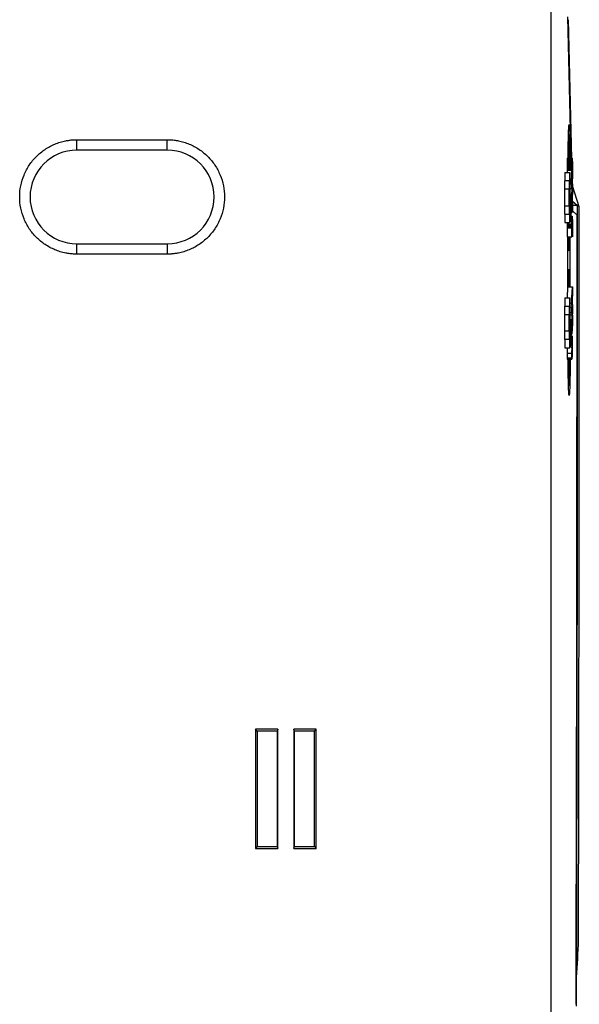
# Model space of a CAD drawing. Header units: millimetres. Extents: x -0.39 to 0.76, y -0.29 to 0.59.
# Tile 3 of 137: x -0.3144 to -0.2606, y 0.0888 to 0.1835. Entities that reach past the tile are written whole.
import ezdxf

# ---------------------------------------------------------------- set-up
doc = ezdxf.new("R2010")
doc.units = ezdxf.units.MM

msp = doc.modelspace()

# ---------------------------------------------------------------- linework, layer by layer
at = {"color": 7, "linetype": 'Continuous', "lineweight": 25}
for p, q in [((-0.263361, 0.241386), (-0.263361, 0.069019)), ((-0.261388, 0.170136), (-0.261727, 0.18372)), ((-0.261694, 0.183454), (-0.26136, 0.170112)), ((-0.261466, 0.172372), (-0.261648, 0.172372)), ((-0.30894, 0.171916), (-0.30024, 0.171916)), ((-0.30894, 0.170916), (-0.30894, 0.171916)), ((-0.30024, 0.170916), (-0.30024, 0.171916)), ((-0.30024, 0.170916), (-0.30894, 0.170916)), ((-0.261789, 0.169469), (-0.26179, 0.169417)), ((-0.261788, 0.169614), (-0.261789, 0.169568)), ((-0.261789, 0.169568), (-0.261789, 0.169519)), ((-0.261789, 0.169568), (-0.261314, 0.169568)), ((-0.261789, 0.169519), (-0.261789, 0.169469)), ((-0.261789, 0.169519), (-0.261315, 0.169519)), ((-0.261789, 0.169469), (-0.261315, 0.169469)), ((-0.261787, 0.169702), (-0.261788, 0.169659)), ((-0.261788, 0.169659), (-0.261788, 0.169614)), ((-0.261788, 0.169659), (-0.261314, 0.169659)), ((-0.261788, 0.169614), (-0.261314, 0.169614)), ((-0.261786, 0.169781), (-0.261787, 0.169742)), ((-0.261787, 0.169742), (-0.261787, 0.169702)), ((-0.261787, 0.169742), (-0.261313, 0.169742)), ((-0.261787, 0.169702), (-0.261313, 0.169702)), ((-0.261785, 0.169857), (-0.261786, 0.169818)), ((-0.261786, 0.169818), (-0.261786, 0.169781)), ((-0.261786, 0.169818), (-0.261312, 0.169818)), ((-0.261786, 0.169781), (-0.261312, 0.169781)), ((-0.261784, 0.169893), (-0.261785, 0.169857)), ((-0.261785, 0.169857), (-0.261311, 0.169857)), ((-0.261783, 0.169957), (-0.261784, 0.169926)), ((-0.261784, 0.169926), (-0.261784, 0.169893)), ((-0.261784, 0.169926), (-0.261309, 0.169926)), ((-0.261784, 0.169893), (-0.26131, 0.169893)), ((-0.261782, 0.169986), (-0.261783, 0.169957)), ((-0.261783, 0.169957), (-0.261309, 0.169957)), ((-0.261781, 0.170012), (-0.261782, 0.169986)), ((-0.261782, 0.169986), (-0.261308, 0.169986)), ((-0.26178, 0.170036), (-0.261781, 0.170012)), ((-0.261781, 0.170012), (-0.261307, 0.170012)), ((-0.261779, 0.170057), (-0.26178, 0.170036)), ((-0.26178, 0.170036), (-0.261306, 0.170036)), ((-0.261778, 0.170075), (-0.261779, 0.170057)), ((-0.261779, 0.170057), (-0.261305, 0.170057)), ((-0.261777, 0.170091), (-0.261778, 0.170075)), ((-0.261778, 0.170075), (-0.261304, 0.170075)), ((-0.261776, 0.170105), (-0.261777, 0.170091)), ((-0.261777, 0.170091), (-0.261303, 0.170091)), ((-0.261775, 0.170116), (-0.261776, 0.170105)), ((-0.261776, 0.170105), (-0.261302, 0.170105)), ((-0.261774, 0.170125), (-0.261775, 0.170116)), ((-0.261775, 0.170116), (-0.261301, 0.170116)), ((-0.261772, 0.170131), (-0.261774, 0.170125)), ((-0.261774, 0.170125), (-0.261299, 0.170125)), ((-0.261771, 0.170135), (-0.261772, 0.170131)), ((-0.261772, 0.170131), (-0.261298, 0.170131)), ((-0.26177, 0.170136), (-0.261771, 0.170135)), ((-0.261771, 0.170135), (-0.261297, 0.170135)), ((-0.26177, 0.170136), (-0.261296, 0.170136)), ((-0.261315, 0.169519), (-0.261314, 0.169568)), ((-0.261315, 0.169469), (-0.261315, 0.169519)), ((-0.261315, 0.169417), (-0.261315, 0.169469)), ((-0.261314, 0.169659), (-0.261313, 0.169702)), ((-0.261314, 0.169614), (-0.261314, 0.169659)), ((-0.261314, 0.169568), (-0.261314, 0.169614)), ((-0.261313, 0.169742), (-0.261312, 0.169781)), ((-0.261313, 0.169702), (-0.261313, 0.169742)), ((-0.261312, 0.169818), (-0.261311, 0.169857)), ((-0.261312, 0.169781), (-0.261312, 0.169818)), ((-0.261311, 0.169857), (-0.26131, 0.169893)), ((-0.26131, 0.169893), (-0.261309, 0.169926)), ((-0.261309, 0.169957), (-0.261308, 0.169986)), ((-0.261309, 0.169926), (-0.261309, 0.169957)), ((-0.261308, 0.169986), (-0.261307, 0.170012)), ((-0.261307, 0.170012), (-0.261306, 0.170036)), ((-0.261306, 0.170036), (-0.261305, 0.170057)), ((-0.261305, 0.16947), (-0.261306, 0.169454)), ((-0.261306, 0.169454), (-0.261306, 0.169437)), ((-0.261305, 0.170057), (-0.261304, 0.170075)), ((-0.261304, 0.169498), (-0.261305, 0.169484)), ((-0.261305, 0.169484), (-0.261305, 0.16947)), ((-0.261304, 0.170075), (-0.261303, 0.170091)), ((-0.261303, 0.16952), (-0.261304, 0.16951)), ((-0.261304, 0.16951), (-0.261304, 0.169498)), ((-0.261303, 0.170091), (-0.261302, 0.170105)), ((-0.261302, 0.169538), (-0.261303, 0.16953)), ((-0.261303, 0.16953), (-0.261303, 0.16952)), ((-0.261302, 0.170105), (-0.261301, 0.170116)), ((-0.261301, 0.169551), (-0.261302, 0.169545)), ((-0.261302, 0.169545), (-0.261302, 0.169538)), ((-0.261301, 0.170116), (-0.261299, 0.170125)), ((-0.2613, 0.169555), (-0.261301, 0.169551)), ((-0.261299, 0.16956), (-0.2613, 0.169558)), ((-0.2613, 0.169558), (-0.2613, 0.169555)), ((-0.261299, 0.170125), (-0.261298, 0.170131)), ((-0.261298, 0.169561), (-0.261299, 0.16956)), ((-0.261298, 0.170131), (-0.261297, 0.170135)), ((-0.261298, 0.168139), (-0.261298, 0.169561)), ((-0.261297, 0.170135), (-0.261296, 0.170136)), ((-0.261296, 0.170136), (-0.261294, 0.170135)), ((-0.261294, 0.170135), (-0.261293, 0.170131)), ((-0.261293, 0.170131), (-0.261291, 0.170125)), ((-0.261291, 0.170125), (-0.26129, 0.170117)), ((-0.26129, 0.16955), (-0.261291, 0.16955)), ((-0.261291, 0.16955), (-0.261291, 0.168139)), ((-0.26129, 0.170117), (-0.261289, 0.170106)), ((-0.26129, 0.169548), (-0.26129, 0.16955)), ((-0.261289, 0.169545), (-0.26129, 0.169548)), ((-0.261289, 0.170106), (-0.261287, 0.170093)), ((-0.261289, 0.169541), (-0.261289, 0.169545)), ((-0.261288, 0.169536), (-0.261289, 0.169541)), ((-0.261287, 0.16953), (-0.261288, 0.169536)), ((-0.261287, 0.170093), (-0.261286, 0.170077)), ((-0.261287, 0.169522), (-0.261287, 0.16953)), ((-0.261286, 0.169514), (-0.261287, 0.169522)), ((-0.261286, 0.170077), (-0.261285, 0.170059)), ((-0.261286, 0.169504), (-0.261286, 0.169514)), ((-0.261286, 0.169493), (-0.261286, 0.169504)), ((-0.261285, 0.169481), (-0.261286, 0.169493)), ((-0.261285, 0.170059), (-0.261284, 0.170039)), ((-0.261285, 0.169468), (-0.261285, 0.169481)), ((-0.261284, 0.169454), (-0.261285, 0.169468)), ((-0.261284, 0.170039), (-0.261283, 0.170016)), ((-0.261284, 0.169438), (-0.261284, 0.169454)), ((-0.261283, 0.170016), (-0.261282, 0.169991)), ((-0.261282, 0.169991), (-0.261281, 0.169963)), ((-0.261281, 0.169963), (-0.26128, 0.169933)), ((-0.26128, 0.169933), (-0.261279, 0.169901)), ((-0.261279, 0.169901), (-0.261279, 0.169866)), ((-0.261279, 0.169866), (-0.261278, 0.169829)), ((-0.261278, 0.169829), (-0.261277, 0.169794)), ((-0.261277, 0.169794), (-0.261277, 0.169757)), ((-0.261277, 0.169757), (-0.261276, 0.169718)), ((-0.261276, 0.169718), (-0.261276, 0.169676)), ((-0.261276, 0.169676), (-0.261276, 0.169632)), ((-0.261276, 0.169632), (-0.261275, 0.169585)), ((-0.261275, 0.169585), (-0.261275, 0.169536)), ((-0.261275, 0.169536), (-0.261275, 0.169484)), ((-0.261275, 0.169484), (-0.261274, 0.169431)), ((-0.261995, 0.168757), (-0.261995, 0.167957)), ((-0.261995, 0.168757), (-0.261521, 0.168757)), ((-0.26179, 0.169129), (-0.261791, 0.169065)), ((-0.261791, 0.169065), (-0.261791, 0.169)), ((-0.261791, 0.169065), (-0.261316, 0.169065)), ((-0.261791, 0.169), (-0.261791, 0.168757)), ((-0.261791, 0.169), (-0.261316, 0.169)), ((-0.26179, 0.169417), (-0.26179, 0.169363)), ((-0.26179, 0.169417), (-0.261315, 0.169417)), ((-0.26179, 0.169363), (-0.26179, 0.169307)), ((-0.26179, 0.169363), (-0.261316, 0.169363)), ((-0.26179, 0.169307), (-0.26179, 0.16925)), ((-0.26179, 0.169307), (-0.261316, 0.169307)), ((-0.26179, 0.16925), (-0.26179, 0.16919)), ((-0.26179, 0.16925), (-0.261316, 0.16925)), ((-0.26179, 0.16919), (-0.26179, 0.169129)), ((-0.26179, 0.16919), (-0.261316, 0.16919)), ((-0.26179, 0.169129), (-0.261316, 0.169129)), ((-0.261521, 0.163957), (-0.261521, 0.168757)), ((-0.261521, 0.168757), (-0.261508, 0.168757)), ((-0.261508, 0.168757), (-0.261508, 0.166707)), ((-0.261316, 0.169363), (-0.261315, 0.169417)), ((-0.261316, 0.169307), (-0.261316, 0.169363)), ((-0.261316, 0.16925), (-0.261316, 0.169307)), ((-0.261316, 0.16919), (-0.261316, 0.16925)), ((-0.261316, 0.169129), (-0.261316, 0.16919)), ((-0.261316, 0.169065), (-0.261316, 0.169129)), ((-0.261316, 0.169), (-0.261316, 0.169065)), ((-0.261316, 0.168139), (-0.261316, 0.169)), ((-0.261308, 0.169251), (-0.261309, 0.169225)), ((-0.261309, 0.169225), (-0.261309, 0.169198)), ((-0.261309, 0.169198), (-0.261309, 0.16917)), ((-0.261309, 0.16917), (-0.261309, 0.169141)), ((-0.261309, 0.169141), (-0.261309, 0.169111)), ((-0.261309, 0.169111), (-0.261309, 0.16908)), ((-0.261309, 0.16908), (-0.261309, 0.169047)), ((-0.261309, 0.169047), (-0.261309, 0.169014)), ((-0.261309, 0.169014), (-0.261309, 0.168979)), ((-0.261309, 0.168979), (-0.261309, 0.168139)), ((-0.261307, 0.169362), (-0.261308, 0.169342)), ((-0.261308, 0.169342), (-0.261308, 0.169321)), ((-0.261308, 0.169321), (-0.261308, 0.169299)), ((-0.261308, 0.169299), (-0.261308, 0.169275)), ((-0.261308, 0.169275), (-0.261308, 0.169251)), ((-0.261306, 0.169437), (-0.261307, 0.169418)), ((-0.261307, 0.169418), (-0.261307, 0.169399)), ((-0.261307, 0.169399), (-0.261307, 0.169381)), ((-0.261307, 0.169381), (-0.261307, 0.169362)), ((-0.261284, 0.169422), (-0.261284, 0.169438)), ((-0.261283, 0.169404), (-0.261284, 0.169422)), ((-0.261283, 0.169385), (-0.261283, 0.169404)), ((-0.261283, 0.169365), (-0.261283, 0.169385)), ((-0.261282, 0.169345), (-0.261283, 0.169365)), ((-0.261282, 0.169322), (-0.261282, 0.169345)), ((-0.261282, 0.1693), (-0.261282, 0.169322)), ((-0.261282, 0.169276), (-0.261282, 0.1693)), ((-0.261281, 0.169251), (-0.261282, 0.169276)), ((-0.261281, 0.169224), (-0.261281, 0.169251)), ((-0.261281, 0.169197), (-0.261281, 0.169224)), ((-0.261281, 0.169169), (-0.261281, 0.169197)), ((-0.261281, 0.16914), (-0.261281, 0.169169)), ((-0.261281, 0.16911), (-0.261281, 0.16914)), ((-0.261281, 0.169079), (-0.261281, 0.16911)), ((-0.261281, 0.169047), (-0.261281, 0.169079)), ((-0.261281, 0.169013), (-0.261281, 0.169047)), ((-0.261281, 0.168979), (-0.261281, 0.169013)), ((-0.261281, 0.168139), (-0.261281, 0.168979)), ((-0.261274, 0.169431), (-0.261274, 0.169374)), ((-0.261274, 0.169374), (-0.261274, 0.169316)), ((-0.261274, 0.169316), (-0.261274, 0.169254)), ((-0.261274, 0.169254), (-0.261274, 0.169191)), ((-0.261274, 0.169191), (-0.261273, 0.169125)), ((-0.261273, 0.169125), (-0.261273, 0.169057)), ((-0.261273, 0.169057), (-0.261273, 0.168986)), ((-0.261273, 0.168986), (-0.261273, 0.168139)), ((-0.262019, 0.167957), (-0.262019, 0.167157)), ((-0.261545, 0.167957), (-0.262019, 0.167957)), ((-0.261545, 0.164757), (-0.261545, 0.167957)), ((-0.261545, 0.167957), (-0.261533, 0.167957)), ((-0.261533, 0.167957), (-0.261533, 0.164757)), ((-0.261508, 0.168139), (-0.261316, 0.168139)), ((-0.261508, 0.167673), (-0.261316, 0.167673)), ((-0.261501, 0.167673), (-0.261502, 0.168139)), ((-0.261486, 0.167673), (-0.261487, 0.168139)), ((-0.261468, 0.168139), (-0.261466, 0.167673)), ((-0.261326, 0.16764), (-0.261339, 0.168139)), ((-0.261309, 0.168139), (-0.261316, 0.168139)), ((-0.261316, 0.167211), (-0.261316, 0.167673)), ((-0.261311, 0.168139), (-0.261299, 0.167673)), ((-0.261273, 0.167673), (-0.261273, 0.166926)), ((-0.262044, 0.167157), (-0.262044, 0.165557)), ((-0.261569, 0.167157), (-0.262044, 0.167157)), ((-0.261569, 0.165557), (-0.261569, 0.167157)), ((-0.261569, 0.167157), (-0.261557, 0.167157)), ((-0.261557, 0.167157), (-0.261557, 0.165557)), ((-0.261508, 0.166707), (-0.261479, 0.166707)), ((-0.261479, 0.166707), (-0.261421, 0.164705)), ((-0.261443, 0.167211), (-0.261316, 0.167211)), ((-0.261425, 0.166007), (-0.261425, 0.166707)), ((-0.261369, 0.166707), (-0.261369, 0.166007)), ((-0.261316, 0.166555), (-0.261283, 0.167211)), ((-0.261273, 0.166926), (-0.261307, 0.166301)), ((-0.260607, 0.165466), (-0.261273, 0.16748)), ((-0.261482, 0.166007), (-0.261508, 0.166007)), ((-0.261508, 0.166007), (-0.261508, 0.163957)), ((-0.261428, 0.164108), (-0.261482, 0.166007)), ((-0.261369, 0.166555), (-0.261316, 0.166555)), ((-0.261316, 0.166019), (-0.261316, 0.166555)), ((-0.261283, 0.165384), (-0.261316, 0.166019)), ((-0.261307, 0.166301), (-0.261273, 0.16567)), ((-0.26128, 0.165802), (-0.261297, 0.16648)), ((-0.261273, 0.16567), (-0.261273, 0.164932)), ((-0.26123, 0.165972), (-0.260812, 0.165632)), ((-0.262044, 0.165557), (-0.261569, 0.165557)), ((-0.262019, 0.165557), (-0.262019, 0.164757)), ((-0.262019, 0.164757), (-0.261545, 0.164757)), ((-0.261995, 0.164757), (-0.261995, 0.163957)), ((-0.261557, 0.165557), (-0.261569, 0.165557)), ((-0.261533, 0.164757), (-0.261545, 0.164757)), ((-0.261316, 0.165384), (-0.261508, 0.165384)), ((-0.261508, 0.164932), (-0.261316, 0.164932)), ((-0.261316, 0.165384), (-0.261316, 0.164932)), ((-0.261273, 0.165632), (-0.260811, 0.165632)), ((-0.261262, 0.165082), (-0.261273, 0.165521)), ((-0.26083, 0.164648), (-0.261262, 0.165082)), ((-0.260607, 0.164465), (-0.260607, 0.165465)), ((-0.261995, 0.163957), (-0.261521, 0.163957)), ((-0.261789, 0.163906), (-0.26179, 0.163854)), ((-0.26179, 0.163854), (-0.26179, 0.1638)), ((-0.26179, 0.163854), (-0.261595, 0.163854)), ((-0.26179, 0.1638), (-0.26179, 0.163744)), ((-0.26179, 0.1638), (-0.261316, 0.1638)), ((-0.261789, 0.163957), (-0.261789, 0.163956)), ((-0.261789, 0.163956), (-0.261789, 0.163906)), ((-0.261789, 0.163956), (-0.261648, 0.163956)), ((-0.261789, 0.163906), (-0.261637, 0.163906)), ((-0.261508, 0.163957), (-0.261521, 0.163957)), ((-0.261508, 0.164571), (-0.261297, 0.164571)), ((-0.261508, 0.164568), (-0.261298, 0.164568)), ((-0.261508, 0.164561), (-0.261299, 0.164561)), ((-0.261508, 0.164553), (-0.261301, 0.164553)), ((-0.261508, 0.164542), (-0.261302, 0.164542)), ((-0.261508, 0.164528), (-0.261303, 0.164528)), ((-0.261508, 0.164512), (-0.261304, 0.164512)), ((-0.261508, 0.164493), (-0.261305, 0.164493)), ((-0.261508, 0.164472), (-0.261306, 0.164472)), ((-0.261508, 0.164449), (-0.261307, 0.164449)), ((-0.261508, 0.164423), (-0.261308, 0.164423)), ((-0.261508, 0.164394), (-0.261309, 0.164394)), ((-0.261508, 0.164363), (-0.261309, 0.164363)), ((-0.261508, 0.16433), (-0.26131, 0.16433)), ((-0.261508, 0.164294), (-0.261311, 0.164294)), ((-0.261508, 0.164255), (-0.261312, 0.164255)), ((-0.261508, 0.164218), (-0.261312, 0.164218)), ((-0.261508, 0.164179), (-0.261313, 0.164179)), ((-0.261508, 0.164138), (-0.261313, 0.164138)), ((-0.261508, 0.164108), (-0.261428, 0.164108)), ((-0.261508, 0.164095), (-0.261314, 0.164095)), ((-0.261434, 0.163854), (-0.261315, 0.163854)), ((-0.261421, 0.164705), (-0.261428, 0.164108)), ((-0.261423, 0.164572), (-0.261296, 0.164572)), ((-0.261423, 0.164051), (-0.261314, 0.164051)), ((-0.261392, 0.163906), (-0.261315, 0.163906)), ((-0.261391, 0.164004), (-0.261314, 0.164004)), ((-0.261381, 0.163956), (-0.261315, 0.163956)), ((-0.261316, 0.1638), (-0.261315, 0.163854)), ((-0.261316, 0.163744), (-0.261316, 0.1638)), ((-0.261315, 0.163956), (-0.261314, 0.164004)), ((-0.261315, 0.163906), (-0.261315, 0.163956)), ((-0.261315, 0.163854), (-0.261315, 0.163906)), ((-0.261314, 0.164095), (-0.261313, 0.164138)), ((-0.261314, 0.164051), (-0.261314, 0.164095)), ((-0.261314, 0.164004), (-0.261314, 0.164051)), ((-0.261313, 0.164179), (-0.261312, 0.164218)), ((-0.261313, 0.164138), (-0.261313, 0.164179)), ((-0.261312, 0.164255), (-0.261311, 0.164294)), ((-0.261312, 0.164218), (-0.261312, 0.164255)), ((-0.261311, 0.164294), (-0.26131, 0.16433)), ((-0.26131, 0.16433), (-0.261309, 0.164363)), ((-0.261309, 0.164394), (-0.261308, 0.164423)), ((-0.261309, 0.164363), (-0.261309, 0.164394)), ((-0.261308, 0.164423), (-0.261307, 0.164449)), ((-0.261307, 0.163798), (-0.261308, 0.163768)), ((-0.261308, 0.163778), (-0.261282, 0.163778)), ((-0.261308, 0.163768), (-0.261308, 0.163736)), ((-0.261307, 0.164449), (-0.261306, 0.164472)), ((-0.261306, 0.163876), (-0.261307, 0.163852)), ((-0.261307, 0.163855), (-0.261283, 0.163855)), ((-0.261307, 0.163852), (-0.261307, 0.163826)), ((-0.261307, 0.163831), (-0.261283, 0.163831)), ((-0.261307, 0.163826), (-0.261307, 0.163798)), ((-0.261307, 0.163805), (-0.261283, 0.163805)), ((-0.261306, 0.164472), (-0.261305, 0.164493)), ((-0.261305, 0.163919), (-0.261306, 0.163899)), ((-0.261306, 0.163899), (-0.261306, 0.163876)), ((-0.261306, 0.163897), (-0.261284, 0.163897)), ((-0.261306, 0.163877), (-0.261284, 0.163877)), ((-0.261305, 0.164493), (-0.261304, 0.164512)), ((-0.261304, 0.163948), (-0.261305, 0.163937)), ((-0.261305, 0.163937), (-0.261305, 0.163919)), ((-0.261304, 0.164512), (-0.261303, 0.164528)), ((-0.261303, 0.163976), (-0.261304, 0.163968)), ((-0.261304, 0.163968), (-0.261304, 0.163958)), ((-0.261304, 0.163958), (-0.261304, 0.163948)), ((-0.261303, 0.164528), (-0.261302, 0.164542)), ((-0.261302, 0.163991), (-0.261303, 0.163984)), ((-0.261303, 0.163984), (-0.261303, 0.163976)), ((-0.261302, 0.164542), (-0.261301, 0.164553)), ((-0.261301, 0.164009), (-0.261302, 0.164004)), ((-0.261302, 0.164004), (-0.261302, 0.163998)), ((-0.261302, 0.163998), (-0.261302, 0.163991)), ((-0.261301, 0.164553), (-0.261299, 0.164561)), ((-0.2613, 0.164017), (-0.261301, 0.164013)), ((-0.261301, 0.164013), (-0.261301, 0.164009)), ((-0.261299, 0.16402), (-0.2613, 0.164017)), ((-0.261299, 0.164561), (-0.261298, 0.164568)), ((-0.261298, 0.164024), (-0.261299, 0.164023)), ((-0.261299, 0.164023), (-0.261299, 0.16402)), ((-0.261298, 0.164568), (-0.261297, 0.164571)), ((-0.261297, 0.164026), (-0.261298, 0.164025)), ((-0.261298, 0.164025), (-0.261298, 0.164024)), ((-0.261298, 0.164025), (-0.261294, 0.164025)), ((-0.261297, 0.164571), (-0.261296, 0.164572)), ((-0.261296, 0.164572), (-0.261294, 0.164572)), ((-0.261294, 0.164025), (-0.261295, 0.164026)), ((-0.261294, 0.164572), (-0.261293, 0.164569)), ((-0.261293, 0.164024), (-0.261294, 0.164025)), ((-0.261293, 0.164569), (-0.261292, 0.164564)), ((-0.261293, 0.164022), (-0.261293, 0.164024)), ((-0.261292, 0.164019), (-0.261293, 0.164022)), ((-0.261292, 0.164564), (-0.261291, 0.164558)), ((-0.261291, 0.164015), (-0.261292, 0.164019)), ((-0.261291, 0.164558), (-0.26129, 0.164549)), ((-0.26129, 0.16401), (-0.261291, 0.164015)), ((-0.26129, 0.164549), (-0.261289, 0.164539)), ((-0.26129, 0.164005), (-0.26129, 0.16401)), ((-0.261289, 0.163998), (-0.26129, 0.164005)), ((-0.261289, 0.164539), (-0.261288, 0.164527)), ((-0.261289, 0.163991), (-0.261289, 0.163998)), ((-0.261288, 0.163983), (-0.261289, 0.163991)), ((-0.261288, 0.164527), (-0.261287, 0.164513)), ((-0.261287, 0.163974), (-0.261288, 0.163983)), ((-0.261287, 0.164513), (-0.261286, 0.164497)), ((-0.261287, 0.163964), (-0.261287, 0.163974)), ((-0.261286, 0.163954), (-0.261287, 0.163964)), ((-0.261286, 0.164497), (-0.261285, 0.164479)), ((-0.261286, 0.163942), (-0.261286, 0.163954)), ((-0.261285, 0.16393), (-0.261286, 0.163942)), ((-0.261285, 0.164479), (-0.261284, 0.164459)), ((-0.261285, 0.163916), (-0.261285, 0.16393)), ((-0.261284, 0.163897), (-0.261285, 0.163916)), ((-0.261284, 0.164459), (-0.261283, 0.164438)), ((-0.261284, 0.163877), (-0.261284, 0.163897)), ((-0.261283, 0.163855), (-0.261284, 0.163877)), ((-0.261283, 0.164438), (-0.261282, 0.164414)), ((-0.261283, 0.163831), (-0.261283, 0.163855)), ((-0.261283, 0.163805), (-0.261283, 0.163831)), ((-0.261282, 0.163778), (-0.261283, 0.163805)), ((-0.261282, 0.164414), (-0.261281, 0.164389)), ((-0.261282, 0.163749), (-0.261282, 0.163778)), ((-0.261281, 0.164389), (-0.261281, 0.164362)), ((-0.261281, 0.164362), (-0.26128, 0.164333)), ((-0.26128, 0.164333), (-0.261279, 0.164296)), ((-0.261279, 0.164296), (-0.261278, 0.164257)), ((-0.261278, 0.164257), (-0.261278, 0.164215)), ((-0.261278, 0.164215), (-0.261277, 0.16417)), ((-0.261277, 0.16417), (-0.261276, 0.164123)), ((-0.261276, 0.164123), (-0.261276, 0.164072)), ((-0.261276, 0.164072), (-0.261275, 0.16402)), ((-0.261275, 0.16402), (-0.261275, 0.163964)), ((-0.261275, 0.163964), (-0.261275, 0.163906)), ((-0.261275, 0.163906), (-0.261274, 0.163845)), ((-0.261274, 0.163845), (-0.261274, 0.163781)), ((-0.261274, 0.163781), (-0.261274, 0.163715)), ((-0.26179, 0.163565), (-0.261791, 0.163502)), ((-0.261791, 0.163502), (-0.261791, 0.163437)), ((-0.261791, 0.163502), (-0.261316, 0.163502)), ((-0.261791, 0.163437), (-0.261791, 0.162576)), ((-0.261791, 0.163437), (-0.261316, 0.163437)), ((-0.26179, 0.163744), (-0.26179, 0.163686)), ((-0.26179, 0.163744), (-0.261316, 0.163744)), ((-0.26179, 0.163686), (-0.26179, 0.163627)), ((-0.26179, 0.163686), (-0.261316, 0.163686)), ((-0.26179, 0.163627), (-0.26179, 0.163565)), ((-0.26179, 0.163627), (-0.261316, 0.163627)), ((-0.26179, 0.163565), (-0.261316, 0.163565)), ((-0.261316, 0.163686), (-0.261316, 0.163744)), ((-0.261316, 0.163627), (-0.261316, 0.163686)), ((-0.261316, 0.163565), (-0.261316, 0.163627)), ((-0.261316, 0.163502), (-0.261316, 0.163565)), ((-0.261316, 0.163437), (-0.261316, 0.163502)), ((-0.261316, 0.162576), (-0.261316, 0.163437)), ((-0.261308, 0.163703), (-0.261309, 0.163668)), ((-0.261309, 0.163668), (-0.261309, 0.16363)), ((-0.261309, 0.163653), (-0.261281, 0.163653)), ((-0.261309, 0.16363), (-0.261309, 0.163591)), ((-0.261309, 0.163618), (-0.261281, 0.163618)), ((-0.261309, 0.163591), (-0.261309, 0.16355)), ((-0.261309, 0.163581), (-0.261281, 0.163581)), ((-0.261309, 0.16355), (-0.261309, 0.163507)), ((-0.261309, 0.163543), (-0.261281, 0.163543)), ((-0.261309, 0.163507), (-0.261309, 0.163462)), ((-0.261309, 0.163502), (-0.261281, 0.163502)), ((-0.261309, 0.163462), (-0.261309, 0.163415)), ((-0.261309, 0.163461), (-0.261281, 0.163461)), ((-0.261309, 0.163417), (-0.261281, 0.163417)), ((-0.261309, 0.163415), (-0.261309, 0.162576)), ((-0.261308, 0.163749), (-0.261282, 0.163749)), ((-0.261308, 0.163736), (-0.261308, 0.163703)), ((-0.261308, 0.163719), (-0.261282, 0.163719)), ((-0.261308, 0.163687), (-0.261281, 0.163687)), ((-0.261282, 0.163719), (-0.261282, 0.163749)), ((-0.261281, 0.163687), (-0.261282, 0.163719)), ((-0.261281, 0.163653), (-0.261281, 0.163687)), ((-0.261281, 0.163618), (-0.261281, 0.163653)), ((-0.261281, 0.163581), (-0.261281, 0.163618)), ((-0.261281, 0.163543), (-0.261281, 0.163581)), ((-0.261281, 0.163502), (-0.261281, 0.163543)), ((-0.261281, 0.163461), (-0.261281, 0.163502)), ((-0.261281, 0.163417), (-0.261281, 0.163461)), ((-0.261281, 0.162576), (-0.261281, 0.163417)), ((-0.261274, 0.163715), (-0.261274, 0.163646)), ((-0.261274, 0.163646), (-0.261273, 0.163574)), ((-0.261273, 0.163574), (-0.261273, 0.1635)), ((-0.261273, 0.1635), (-0.261273, 0.163422)), ((-0.261273, 0.163422), (-0.261273, 0.162576)), ((-0.30894, 0.160916), (-0.30894, 0.161916)), ((-0.30894, 0.161916), (-0.30024, 0.161916)), ((-0.30024, 0.161916), (-0.30024, 0.160916)), ((-0.261791, 0.162576), (-0.261316, 0.162576)), ((-0.261708, 0.157781), (-0.261708, 0.162576)), ((-0.261481, 0.157781), (-0.261481, 0.162576)), ((-0.261309, 0.162576), (-0.261316, 0.162576)), ((-0.30024, 0.160916), (-0.30894, 0.160916)), ((-0.261748, 0.157781), (-0.261791, 0.156722)), ((-0.261748, 0.157781), (-0.261273, 0.157781)), ((-0.261316, 0.156722), (-0.261273, 0.157781)), ((-0.261273, 0.15722), (-0.261306, 0.156475)), ((-0.261273, 0.157781), (-0.261273, 0.15722)), ((-0.261995, 0.156706), (-0.261995, 0.155906)), ((-0.261995, 0.156706), (-0.261521, 0.156706)), ((-0.261791, 0.156722), (-0.261791, 0.156706)), ((-0.261791, 0.156722), (-0.261646, 0.156722)), ((-0.261521, 0.151906), (-0.261521, 0.156706)), ((-0.261521, 0.156706), (-0.261508, 0.156706)), ((-0.261508, 0.156706), (-0.261508, 0.154656)), ((-0.261508, 0.1562), (-0.261316, 0.1562)), ((-0.261382, 0.156722), (-0.261316, 0.156722)), ((-0.261316, 0.1562), (-0.261316, 0.156722)), ((-0.261273, 0.155188), (-0.261316, 0.1562)), ((-0.261306, 0.156475), (-0.261273, 0.155717)), ((-0.262019, 0.155906), (-0.262019, 0.155106)), ((-0.262019, 0.155906), (-0.261545, 0.155906)), ((-0.261545, 0.152706), (-0.261545, 0.155906)), ((-0.261545, 0.155906), (-0.261533, 0.155906)), ((-0.261533, 0.155906), (-0.261533, 0.152706)), ((-0.261508, 0.155308), (-0.261316, 0.155308)), ((-0.261429, 0.155833), (-0.261316, 0.155833)), ((-0.261316, 0.155308), (-0.261316, 0.155833)), ((-0.261316, 0.155833), (-0.261273, 0.15481)), ((-0.261306, 0.155093), (-0.261316, 0.155308)), ((-0.261273, 0.155717), (-0.261273, 0.155188)), ((-0.262044, 0.155106), (-0.262044, 0.153506)), ((-0.262044, 0.155106), (-0.261569, 0.155106)), ((-0.261569, 0.153506), (-0.261569, 0.155106)), ((-0.261569, 0.155106), (-0.261557, 0.155106)), ((-0.261557, 0.155106), (-0.261557, 0.153506)), ((-0.261508, 0.154656), (-0.261479, 0.154656)), ((-0.261479, 0.154656), (-0.261421, 0.152655)), ((-0.261431, 0.155093), (-0.261306, 0.155093)), ((-0.261425, 0.153956), (-0.261425, 0.154656)), ((-0.261369, 0.153956), (-0.261369, 0.154656)), ((-0.261306, 0.15402), (-0.261306, 0.155093)), ((-0.261299, 0.154927), (-0.261282, 0.15456)), ((-0.261299, 0.154186), (-0.261299, 0.154927)), ((-0.261282, 0.15456), (-0.261299, 0.154186)), ((-0.261282, 0.15456), (-0.261286, 0.15456)), ((-0.261273, 0.15481), (-0.261273, 0.154278)), ((-0.261569, 0.153506), (-0.262044, 0.153506)), ((-0.262019, 0.153506), (-0.262019, 0.152706)), ((-0.261569, 0.153506), (-0.261557, 0.153506)), ((-0.261482, 0.153956), (-0.261508, 0.153956)), ((-0.261508, 0.153956), (-0.261508, 0.151906)), ((-0.261428, 0.152057), (-0.261482, 0.153956)), ((-0.261316, 0.153791), (-0.261454, 0.153791)), ((-0.261273, 0.154278), (-0.261316, 0.153237)), ((-0.261316, 0.153791), (-0.261306, 0.15402)), ((-0.261316, 0.153791), (-0.261316, 0.153237)), ((-0.261545, 0.152706), (-0.262019, 0.152706)), ((-0.261995, 0.152706), (-0.261995, 0.151906)), ((-0.261545, 0.152706), (-0.261533, 0.152706)), ((-0.261508, 0.153237), (-0.261316, 0.153237)), ((-0.261508, 0.153046), (-0.261316, 0.153046)), ((-0.261443, 0.152545), (-0.261316, 0.152545)), ((-0.261421, 0.152655), (-0.261428, 0.152057)), ((-0.261316, 0.152545), (-0.261316, 0.153046)), ((-0.2613, 0.152545), (-0.261316, 0.152545)), ((-0.2613, 0.151932), (-0.2613, 0.152545)), ((-0.261292, 0.151912), (-0.261292, 0.152545)), ((-0.261281, 0.152545), (-0.261281, 0.151916)), ((-0.261273, 0.151787), (-0.261273, 0.153046)), ((-0.261995, 0.151906), (-0.261521, 0.151906)), ((-0.261774, 0.151906), (-0.261791, 0.151388)), ((-0.261508, 0.151906), (-0.261521, 0.151906)), ((-0.261508, 0.152057), (-0.261428, 0.152057)), ((-0.261384, 0.151932), (-0.2613, 0.151932)), ((-0.261316, 0.151388), (-0.2613, 0.151932)), ((-0.261292, 0.151882), (-0.261292, 0.151912)), ((-0.261281, 0.151885), (-0.261292, 0.151885)), ((-0.261292, 0.151853), (-0.261292, 0.151882)), ((-0.261292, 0.151825), (-0.261292, 0.151853)), ((-0.261281, 0.151828), (-0.261292, 0.151828)), ((-0.261292, 0.151799), (-0.261292, 0.151825)), ((-0.261292, 0.151773), (-0.261292, 0.151799)), ((-0.261281, 0.151774), (-0.261292, 0.151774)), ((-0.261292, 0.151749), (-0.261292, 0.151773)), ((-0.261292, 0.151727), (-0.261292, 0.151749)), ((-0.261292, 0.151705), (-0.261292, 0.151727)), ((-0.261292, 0.151685), (-0.261292, 0.151705)), ((-0.261292, 0.151666), (-0.261292, 0.151685)), ((-0.261292, 0.151649), (-0.261292, 0.151666)), ((-0.261281, 0.151659), (-0.261292, 0.151659)), ((-0.261292, 0.151632), (-0.261292, 0.151649)), ((-0.261282, 0.151639), (-0.261292, 0.151639)), ((-0.261292, 0.151617), (-0.261292, 0.151632)), ((-0.261282, 0.15162), (-0.261292, 0.15162)), ((-0.261292, 0.151603), (-0.261292, 0.151617)), ((-0.261291, 0.151591), (-0.261292, 0.151603)), ((-0.261291, 0.151579), (-0.261291, 0.151591)), ((-0.261282, 0.151585), (-0.261291, 0.151585)), ((-0.261291, 0.151563), (-0.261291, 0.151579)), ((-0.261282, 0.15157), (-0.261291, 0.15157)), ((-0.261291, 0.151547), (-0.261291, 0.151563)), ((-0.261291, 0.151533), (-0.261291, 0.151547)), ((-0.261291, 0.151519), (-0.261291, 0.151533)), ((-0.26129, 0.151507), (-0.261291, 0.151519)), ((-0.26129, 0.151495), (-0.26129, 0.151507)), ((-0.26129, 0.151485), (-0.26129, 0.151495)), ((-0.26129, 0.151476), (-0.26129, 0.151485)), ((-0.261289, 0.151468), (-0.26129, 0.151476)), ((-0.261289, 0.151461), (-0.261289, 0.151468)), ((-0.261289, 0.151455), (-0.261289, 0.151461)), ((-0.261288, 0.15145), (-0.261289, 0.151455)), ((-0.261284, 0.151457), (-0.261285, 0.151453)), ((-0.261283, 0.151486), (-0.261284, 0.151477)), ((-0.261284, 0.151477), (-0.261284, 0.15147)), ((-0.261284, 0.15147), (-0.261284, 0.151463)), ((-0.261284, 0.151463), (-0.261284, 0.151457)), ((-0.261282, 0.151528), (-0.261283, 0.151516)), ((-0.261283, 0.151516), (-0.261283, 0.151505)), ((-0.261283, 0.151505), (-0.261283, 0.151495)), ((-0.261283, 0.151495), (-0.261283, 0.151486)), ((-0.261281, 0.151659), (-0.261282, 0.151639)), ((-0.261282, 0.151639), (-0.261282, 0.15162)), ((-0.261282, 0.15162), (-0.261282, 0.151602)), ((-0.261282, 0.151602), (-0.261282, 0.151585)), ((-0.261282, 0.151585), (-0.261282, 0.15157)), ((-0.261282, 0.15157), (-0.261282, 0.151555)), ((-0.261282, 0.151555), (-0.261282, 0.151541)), ((-0.261282, 0.151541), (-0.261282, 0.151528)), ((-0.261281, 0.151916), (-0.261281, 0.151885)), ((-0.261281, 0.151885), (-0.261281, 0.151856)), ((-0.261281, 0.151856), (-0.261281, 0.151828)), ((-0.261281, 0.151828), (-0.261281, 0.1518)), ((-0.261281, 0.1518), (-0.261281, 0.151774)), ((-0.261281, 0.151774), (-0.261281, 0.151749)), ((-0.261281, 0.151749), (-0.261281, 0.151725)), ((-0.261281, 0.151725), (-0.261281, 0.151702)), ((-0.261281, 0.151702), (-0.261281, 0.15168)), ((-0.261281, 0.15168), (-0.261281, 0.151659)), ((-0.261274, 0.151589), (-0.261273, 0.151636)), ((-0.261274, 0.151544), (-0.261274, 0.151589)), ((-0.261274, 0.151501), (-0.261274, 0.151544)), ((-0.261274, 0.151459), (-0.261274, 0.151501)), ((-0.261274, 0.151419), (-0.261274, 0.151459)), ((-0.261273, 0.151735), (-0.261273, 0.151787)), ((-0.261273, 0.151685), (-0.261273, 0.151735)), ((-0.261273, 0.151636), (-0.261273, 0.151685)), ((-0.261791, 0.151388), (-0.261791, 0.150831)), ((-0.261791, 0.151388), (-0.261316, 0.151388)), ((-0.261791, 0.150831), (-0.261316, 0.150831)), ((-0.261761, 0.150937), (-0.261286, 0.150937)), ((-0.261298, 0.151424), (-0.261316, 0.150831)), ((-0.261316, 0.150831), (-0.261316, 0.151388)), ((-0.261298, 0.151393), (-0.261298, 0.151424)), ((-0.261298, 0.151362), (-0.261298, 0.151393)), ((-0.261298, 0.151333), (-0.261298, 0.151362)), ((-0.261298, 0.151305), (-0.261298, 0.151333)), ((-0.261297, 0.151278), (-0.261298, 0.151305)), ((-0.261297, 0.151252), (-0.261297, 0.151278)), ((-0.261297, 0.151226), (-0.261297, 0.151252)), ((-0.261297, 0.151202), (-0.261297, 0.151226)), ((-0.261296, 0.151179), (-0.261297, 0.151202)), ((-0.261296, 0.151157), (-0.261296, 0.151179)), ((-0.261296, 0.151136), (-0.261296, 0.151157)), ((-0.261296, 0.151116), (-0.261296, 0.151136)), ((-0.261295, 0.151097), (-0.261296, 0.151116)), ((-0.261295, 0.151079), (-0.261295, 0.151097)), ((-0.261294, 0.151062), (-0.261295, 0.151079)), ((-0.261294, 0.151046), (-0.261294, 0.151062)), ((-0.261294, 0.151033), (-0.261294, 0.151046)), ((-0.261293, 0.151021), (-0.261294, 0.151033)), ((-0.261293, 0.151009), (-0.261293, 0.151021)), ((-0.261292, 0.150998), (-0.261293, 0.151009)), ((-0.261292, 0.150989), (-0.261292, 0.150998)), ((-0.261292, 0.15098), (-0.261292, 0.150989)), ((-0.261291, 0.150972), (-0.261292, 0.15098)), ((-0.261291, 0.150964), (-0.261291, 0.150972)), ((-0.26129, 0.150958), (-0.261291, 0.150964)), ((-0.26129, 0.150952), (-0.26129, 0.150958)), ((-0.261289, 0.150948), (-0.26129, 0.150952)), ((-0.261289, 0.150944), (-0.261289, 0.150948)), ((-0.261288, 0.150941), (-0.261289, 0.150944)), ((-0.261288, 0.151446), (-0.261288, 0.15145)), ((-0.261287, 0.151444), (-0.261288, 0.151446)), ((-0.261287, 0.150939), (-0.261288, 0.150941)), ((-0.261287, 0.151442), (-0.261287, 0.151444)), ((-0.261286, 0.151441), (-0.261287, 0.151442)), ((-0.261287, 0.150939), (-0.261287, 0.150937)), ((-0.261287, 0.150937), (-0.261286, 0.150937)), ((-0.261285, 0.151445), (-0.261286, 0.151443)), ((-0.261286, 0.151443), (-0.261286, 0.151442)), ((-0.261286, 0.151442), (-0.261286, 0.151441)), ((-0.261286, 0.150937), (-0.261285, 0.150938)), ((-0.261285, 0.151453), (-0.261285, 0.151448)), ((-0.261285, 0.151448), (-0.261285, 0.151445)), ((-0.261285, 0.15094), (-0.261284, 0.150945)), ((-0.261285, 0.150938), (-0.261285, 0.15094)), ((-0.261284, 0.150945), (-0.261283, 0.150951)), ((-0.261283, 0.150951), (-0.261282, 0.150959)), ((-0.261282, 0.150969), (-0.261281, 0.15098)), ((-0.261282, 0.150959), (-0.261282, 0.150969)), ((-0.261281, 0.15098), (-0.26128, 0.150993)), ((-0.26128, 0.151008), (-0.261279, 0.151025)), ((-0.26128, 0.150993), (-0.26128, 0.151008)), ((-0.261279, 0.151025), (-0.261278, 0.151044)), ((-0.261278, 0.151064), (-0.261277, 0.151086)), ((-0.261278, 0.151044), (-0.261278, 0.151064)), ((-0.261277, 0.151135), (-0.261276, 0.151163)), ((-0.261277, 0.15111), (-0.261277, 0.151135)), ((-0.261277, 0.151086), (-0.261277, 0.15111)), ((-0.261276, 0.151216), (-0.261275, 0.151246)), ((-0.261276, 0.151189), (-0.261276, 0.151216)), ((-0.261276, 0.151163), (-0.261276, 0.151189)), ((-0.261275, 0.15131), (-0.261274, 0.151345)), ((-0.261275, 0.151277), (-0.261275, 0.15131)), ((-0.261275, 0.151246), (-0.261275, 0.151277)), ((-0.261274, 0.151381), (-0.261274, 0.151419)), ((-0.261274, 0.151345), (-0.261274, 0.151381)), ((-0.261648, 0.148322), (-0.261475, 0.148322)), ((-0.289618, 0.115237), (-0.291766, 0.115237)), ((-0.291766, 0.115237), (-0.291766, 0.103784)), ((-0.291591, 0.115062), (-0.291766, 0.115237)), ((-0.291591, 0.115062), (-0.291591, 0.103959)), ((-0.289635, 0.115062), (-0.291591, 0.115062)), ((-0.289618, 0.115237), (-0.289635, 0.115062)), ((-0.289635, 0.103959), (-0.289635, 0.115062)), ((-0.289618, 0.103784), (-0.289618, 0.115237)), ((-0.288063, 0.115237), (-0.288063, 0.103784)), ((-0.285914, 0.115237), (-0.288063, 0.115237)), ((-0.288045, 0.115062), (-0.288063, 0.115237)), ((-0.288045, 0.115062), (-0.288045, 0.103959)), ((-0.286089, 0.115062), (-0.288045, 0.115062)), ((-0.286089, 0.115062), (-0.285914, 0.115237)), ((-0.286089, 0.103959), (-0.286089, 0.115062)), ((-0.285914, 0.103784), (-0.285914, 0.115237)), ((-0.291591, 0.103959), (-0.291766, 0.103784)), ((-0.291766, 0.103784), (-0.289618, 0.103784)), ((-0.291591, 0.103959), (-0.289635, 0.103959)), ((-0.289635, 0.103959), (-0.289618, 0.103784)), ((-0.288063, 0.103784), (-0.288045, 0.103959)), ((-0.288063, 0.103784), (-0.285914, 0.103784)), ((-0.288045, 0.103959), (-0.286089, 0.103959)), ((-0.286089, 0.103959), (-0.285914, 0.103784)), ((-0.260685, 0.09452), (-0.260682, 0.095602))]:
    msp.add_line(p, q, dxfattribs=at)
at = {"color": 9, "linetype": 'Continuous', "lineweight": 25}
for p, q in [((-0.261247, 0.165972), (-0.26123, 0.165972)), ((-0.261298, 0.164024), (-0.261293, 0.164024)), ((-0.261281, 0.151856), (-0.261292, 0.151856)), ((-0.261281, 0.1518), (-0.261292, 0.1518))]:
    msp.add_line(p, q, dxfattribs=at)
at = {"color": 7, "linetype": 'Continuous', "lineweight": 25, "flags": 128}
msp.add_lwpolyline([(-0.260812, 0.165632), (-0.26071, 0.165549), (-0.260607, 0.165466)], dxfattribs=at)
at = {"color": 7, "linetype": 'Continuous', "lineweight": 25}
for centre, start, end in [((-0.30894, 0.166416), 90, 270), ((-0.30024, 0.166416), 270, 90)]:
    msp.add_arc(centre, 0.0045, start, end, dxfattribs=at)
for points, knots in [([(-0.261688, 0.170136), (-0.261688, 0.170207), (-0.261685, 0.170499), (-0.261678, 0.170942), (-0.26167, 0.17148), (-0.26166, 0.171948), (-0.26165, 0.172352), (-0.261639, 0.172687), (-0.261628, 0.172954), (-0.261616, 0.173163), (-0.261604, 0.17331), (-0.261589, 0.173386), (-0.261574, 0.173361), (-0.261559, 0.173215), (-0.261544, 0.172974), (-0.261531, 0.172644), (-0.261518, 0.172221), (-0.261507, 0.171727), (-0.261494, 0.171068), (-0.261487, 0.170502), (-0.261483, 0.170136)], [0, 0, 0, 0, 0.017126, 0.0703685, 0.1236484, 0.1746492, 0.2253997, 0.2764352, 0.3242354, 0.3720728, 0.4262814, 0.4805274, 0.5474384, 0.6143851, 0.6719777, 0.7296062, 0.7939315, 0.8521177, 0.9040595, 1, 1, 1, 1]), ([(-0.261505, 0.170136), (-0.261508, 0.170346), (-0.261517, 0.171033), (-0.261536, 0.171732), (-0.26156, 0.172231), (-0.261583, 0.172429), (-0.261609, 0.172296), (-0.261636, 0.171699), (-0.261657, 0.170989), (-0.261664, 0.170262), (-0.261666, 0.170136)], [0, 0, 0, 0, 0.076144, 0.248737, 0.357028, 0.47979, 0.631188, 0.761584, 0.958454, 1, 1, 1, 1]), ([(-0.30894, 0.160916), (-0.309012, 0.160917), (-0.309156, 0.160918), (-0.309372, 0.160931), (-0.309587, 0.160953), (-0.309801, 0.160982), (-0.310119, 0.161039), (-0.310539, 0.161144), (-0.311048, 0.161326), (-0.311537, 0.161557), (-0.312155, 0.161928), (-0.312854, 0.162502), (-0.313543, 0.16334), (-0.314054, 0.164298), (-0.314369, 0.165336), (-0.314476, 0.166416), (-0.314369, 0.167496), (-0.314054, 0.168534), (-0.313543, 0.169491), (-0.312854, 0.17033), (-0.312155, 0.170904), (-0.311537, 0.171274), (-0.311048, 0.171505), (-0.310539, 0.171688), (-0.310073, 0.171804), (-0.309659, 0.171872), (-0.3093, 0.171909), (-0.30906, 0.171914), (-0.30894, 0.171916)], [0, 0, 0, 0, 0.012538, 0.025044, 0.037538, 0.050039, 0.062566, 0.093823, 0.125111, 0.156368, 0.187656, 0.250126, 0.312595, 0.375065, 0.437534, 0.500003, 0.562473, 0.624942, 0.687412, 0.749881, 0.812351, 0.843607, 0.874896, 0.906152, 0.937441, 0.958288, 0.979111, 1, 1, 1, 1]), ([(-0.30024, 0.171916), (-0.300168, 0.171915), (-0.300024, 0.171913), (-0.299808, 0.1719), (-0.299593, 0.171879), (-0.29938, 0.17185), (-0.299061, 0.171793), (-0.298641, 0.171688), (-0.298132, 0.171505), (-0.297643, 0.171274), (-0.297026, 0.170904), (-0.296326, 0.17033), (-0.295638, 0.169491), (-0.295126, 0.168534), (-0.294811, 0.167496), (-0.294705, 0.166416), (-0.294811, 0.165336), (-0.295126, 0.164298), (-0.295638, 0.16334), (-0.296326, 0.162502), (-0.297025, 0.161928), (-0.297643, 0.161557), (-0.298132, 0.161326), (-0.298641, 0.161144), (-0.299107, 0.161027), (-0.299521, 0.160959), (-0.29988, 0.160923), (-0.30012, 0.160918), (-0.30024, 0.160916)], [0, 0, 0, 0, 0.012538, 0.025044, 0.037538, 0.050039, 0.062566, 0.093823, 0.125111, 0.156368, 0.187656, 0.250126, 0.312595, 0.375065, 0.437534, 0.500003, 0.562473, 0.624942, 0.687412, 0.749881, 0.812351, 0.843607, 0.874896, 0.906152, 0.937441, 0.958288, 0.979111, 1, 1, 1, 1]), ([(-0.261586, 0.171522), (-0.261598, 0.171455), (-0.26162, 0.171329), (-0.261638, 0.170518), (-0.261646, 0.170136)], [0, 0, 0, 0, 0.528983, 1, 1, 1, 1]), ([(-0.261526, 0.170136), (-0.261534, 0.170518), (-0.261552, 0.171329), (-0.261574, 0.171455), (-0.261586, 0.171522)], [0, 0, 0, 0, 0.471066, 1, 1, 1, 1]), ([(-0.260813, 0.165632), (-0.260808, 0.159383), (-0.260808, 0.153136), (-0.260812, 0.140644), (-0.260818, 0.134397), (-0.260833, 0.121926), (-0.260844, 0.115698), (-0.260868, 0.103277), (-0.260882, 0.097085), (-0.260899, 0.090912)], [0, 0, 0, 0, 0.25, 0.25, 0.5, 0.5, 0.75, 0.75, 1, 1, 1, 1]), ([(-0.260905, 0.095986), (-0.260903, 0.096655), (-0.2609, 0.097994), (-0.260895, 0.100003), (-0.26089, 0.102013), (-0.260885, 0.104025), (-0.260881, 0.106037), (-0.260877, 0.108051), (-0.260873, 0.110065), (-0.260869, 0.112081), (-0.260865, 0.114098), (-0.260861, 0.116116), (-0.260858, 0.118135), (-0.260855, 0.120155), (-0.260852, 0.122176), (-0.260849, 0.124198), (-0.260846, 0.126221), (-0.260844, 0.128246), (-0.260841, 0.130867), (-0.260838, 0.134087), (-0.260834, 0.137904), (-0.260832, 0.141723), (-0.26083, 0.145542), (-0.260828, 0.149362), (-0.260828, 0.153183), (-0.260828, 0.157004), (-0.260828, 0.160826), (-0.260829, 0.163374), (-0.26083, 0.164648)], [0, 0, 0, 0, 0.029467, 0.058928, 0.088385, 0.117837, 0.147286, 0.176732, 0.206176, 0.235619, 0.265062, 0.294505, 0.323949, 0.353394, 0.382843, 0.412295, 0.44175, 0.471211, 0.500677, 0.556179, 0.611663, 0.667136, 0.722601, 0.778065, 0.833531, 0.889006, 0.944494, 1, 1, 1, 1]), ([(-0.260682, 0.095602), (-0.260681, 0.096298), (-0.260678, 0.097692), (-0.260674, 0.099789), (-0.26067, 0.101894), (-0.260667, 0.104006), (-0.260663, 0.106126), (-0.260659, 0.108255), (-0.260656, 0.11039), (-0.260652, 0.112534), (-0.260649, 0.114685), (-0.260646, 0.116845), (-0.260642, 0.119012), (-0.260639, 0.121186), (-0.260636, 0.123369), (-0.260633, 0.12556), (-0.260631, 0.127758), (-0.260627, 0.130625), (-0.260623, 0.13417), (-0.260619, 0.138402), (-0.260616, 0.142666), (-0.260613, 0.146962), (-0.26061, 0.151292), (-0.260608, 0.155654), (-0.260607, 0.160049), (-0.260607, 0.162989), (-0.260607, 0.164465)], [0, 0, 0, 0, 0.030506, 0.061107, 0.091805, 0.122599, 0.153491, 0.184481, 0.21557, 0.246758, 0.278047, 0.309437, 0.340929, 0.372523, 0.404219, 0.43602, 0.467925, 0.499934, 0.560836, 0.622189, 0.683997, 0.746264, 0.808994, 0.872191, 0.935858, 1, 1, 1, 1]), ([(-0.261645, 0.162576), (-0.261637, 0.162215), (-0.26162, 0.161435), (-0.261586, 0.161108), (-0.261552, 0.161434), (-0.261535, 0.162215), (-0.261526, 0.162576)], [0, 0, 0, 0, 0.2313699, 0.4999514, 0.7685755, 1, 1, 1, 1]), ([(-0.261586, 0.159472), (-0.261598, 0.159386), (-0.261621, 0.159214), (-0.261644, 0.158468), (-0.261651, 0.157842), (-0.261652, 0.157781)], [0, 0, 0, 0, 0.474076, 0.948145, 1, 1, 1, 1]), ([(-0.26152, 0.157781), (-0.261521, 0.157842), (-0.261528, 0.158468), (-0.261551, 0.159214), (-0.261574, 0.159386), (-0.261586, 0.159472)], [0, 0, 0, 0, 0.05192, 0.525954, 1, 1, 1, 1]), ([(-0.26148, 0.150937), (-0.261481, 0.150736), (-0.261485, 0.150313), (-0.261493, 0.149749), (-0.261502, 0.149215), (-0.261511, 0.148746), (-0.261522, 0.148342), (-0.261533, 0.148007), (-0.261544, 0.14774), (-0.261555, 0.147531), (-0.261568, 0.147384), (-0.261582, 0.147308), (-0.261597, 0.147332), (-0.261613, 0.147479), (-0.261627, 0.14772), (-0.261641, 0.14805), (-0.261653, 0.148473), (-0.261665, 0.148966), (-0.261677, 0.149641), (-0.261687, 0.150285), (-0.261691, 0.150818), (-0.261692, 0.150937)], [0, 0, 0, 0, 0.0451298, 0.0952976, 0.1455006, 0.1935559, 0.2413754, 0.2894634, 0.3345029, 0.3795775, 0.4306552, 0.4817683, 0.5448149, 0.6078951, 0.6621615, 0.7164617, 0.7770719, 0.8318976, 0.8808395, 0.9735589, 1, 1, 1, 1]), ([(-0.261671, 0.150831), (-0.261666, 0.150531), (-0.261656, 0.149752), (-0.261635, 0.148976), (-0.261612, 0.148472), (-0.261589, 0.148268), (-0.261564, 0.148388), (-0.261536, 0.148967), (-0.261513, 0.1498), (-0.261504, 0.150687), (-0.261501, 0.150937)], [0, 0, 0, 0, 0.100016, 0.259576, 0.359507, 0.474252, 0.610669, 0.733726, 0.924871, 1, 1, 1, 1]), ([(-0.261651, 0.150831), (-0.261651, 0.15078), (-0.261644, 0.150166), (-0.261621, 0.149474), (-0.261586, 0.149021), (-0.261551, 0.149474), (-0.261528, 0.150166), (-0.261521, 0.15078), (-0.261521, 0.150831)], [0, 0, 0, 0, 0.021546, 0.260765, 0.499967, 0.739208, 0.978406, 1, 1, 1, 1]), ([(-0.260925, 0.088795), (-0.260923, 0.089394), (-0.26092, 0.090591), (-0.260915, 0.092388), (-0.26091, 0.094186), (-0.260907, 0.095386), (-0.260905, 0.095986)], [0, 0, 0, 0, 0.250003, 0.5, 0.749997, 1, 1, 1, 1])]:
    msp.add_open_spline(points, degree=3, knots=knots, dxfattribs=at)
for points in [[(-0.260899, 0.090912), (-0.260828, 0.092115), (-0.260756, 0.093318), (-0.260685, 0.09452)], [(-0.2609, 0.090912), (-0.260902, 0.090145), (-0.260904, 0.089378), (-0.260907, 0.088612)]]:
    msp.add_open_spline(points, degree=3, dxfattribs=at)

doc.saveas('drawing.dxf')
